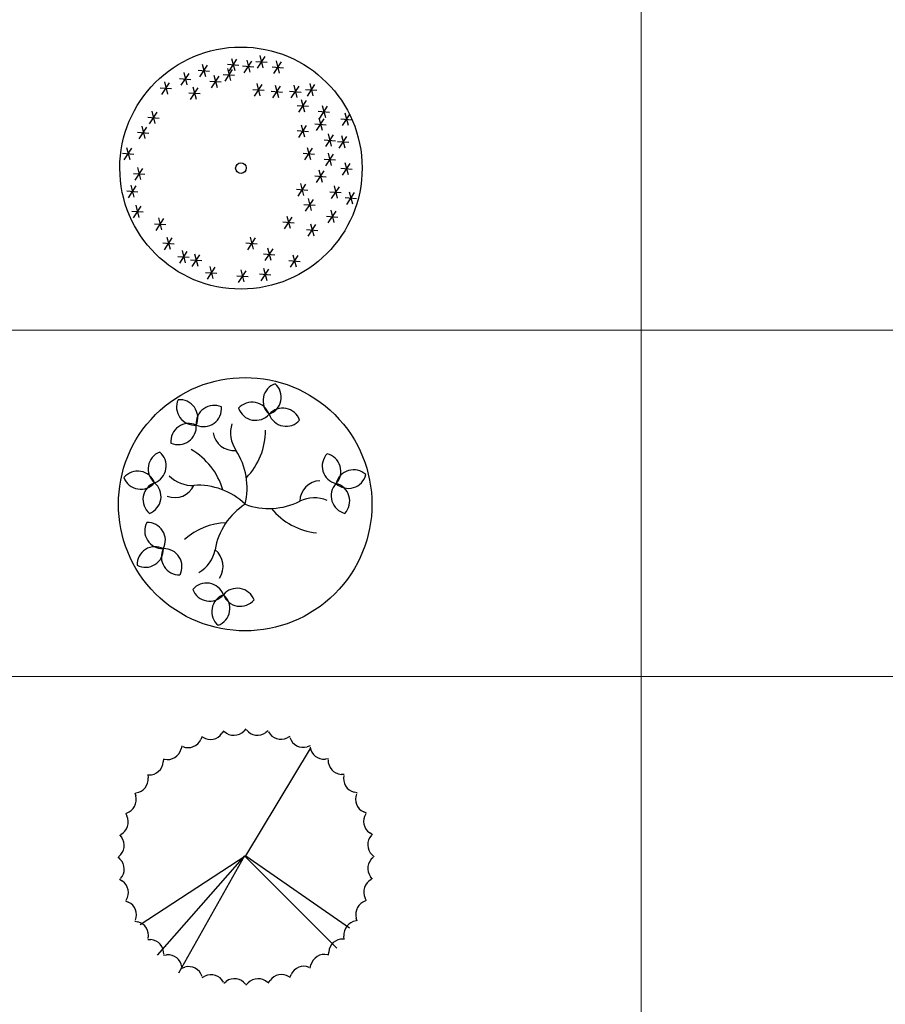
# Model space of a CAD drawing. Header units: millimetres. Extents: x -64078 to -62795, y 13127 to 13405.
# Tile 44 of 51: x -62999 to -62980, y 13332 to 13354. Entities that reach past the tile are written whole.
import ezdxf

# ---------------------------------------------------------------- set-up
doc = ezdxf.new("R2010")
doc.units = ezdxf.units.MM
doc.header["$LTSCALE"] = 1000
doc.header["$MEASUREMENT"] = 0
doc.linetypes.add('X6', pattern=[2, 1, -1])
for name, color, linetype in [('0植物', 72, 'Continuous'), ('A绿-1', 94, 'Continuous'), ('中文', 6, 'Continuous')]:
    doc.layers.add(name, color=color, linetype=linetype)

# ---------------------------------------------------------------- blocks, each defined once
blk = doc.blocks.new('合欢')
at = {"layer": 'A绿-1', "color": 111}
for p, q in [((-819, 962), (-923, 803)), ((-886, 974), (-843, 810)), ((-615, 939), (-719, 781)), ((-682, 952), (-639, 787)), ((-560, 934), (-407, 922)), ((-438, 1001), (-542, 843)), ((-505, 1014), (-462, 849)), ((-285, 940), (-242, 776)), ((-1338, 816), (-1185, 803)), ((-1216, 883), (-1319, 724)), ((-1283, 895), (-1240, 730)), ((-876, 826), (-979, 668)), ((-943, 838), (-900, 674)), ((-941, 895), (-788, 883)), ((-737, 872), (-584, 860)), ((-340, 861), (-187, 849)), ((-218, 928), (-322, 770)), ((-1587, 702), (-1435, 690)), ((-1465, 770), (-1569, 611)), ((-1532, 782), (-1489, 617)), ((-1179, 668), (-1026, 656)), ((-1057, 736), (-1161, 577)), ((-1124, 748), (-1081, 583)), ((-998, 759), (-845, 747)), ((-1848, 578), (-1695, 566)), ((-1726, 645), (-1830, 486)), ((-1793, 657), (-1750, 492)), ((-1340, 577), (-1444, 418)), ((-1407, 589), (-1365, 424)), ((-601, 555), (-448, 543)), ((-479, 622), (-583, 464)), ((-546, 634), (-503, 470)), ((-351, 532), (-199, 520)), ((-229, 600), (-333, 441)), ((-296, 612), (-254, 447)), ((-102, 532), (51, 520)), ((20, 600), (-84, 441)), ((-47, 612), (-4, 447)), ((113, 555), (266, 543)), ((235, 622), (132, 464)), ((168, 634), (211, 470)), ((-1462, 510), (-1310, 498)), ((122, 407), (18, 248)), ((55, 419), (98, 254)), ((0, 340), (153, 328)), ((405, 328), (302, 169)), ((338, 340), (381, 175)), ((-2018, 181), (-1865, 169)), ((-1896, 248), (-2000, 90)), ((-1963, 261), (-1920, 96)), ((360, 158), (256, -1)), ((283, 261), (436, 248)), ((293, 170), (336, 5)), ((590, 159), (742, 146)), ((712, 226), (608, 67)), ((644, 238), (687, 73)), ((-2032, 44), (-2136, -114)), ((-2099, 57), (-2056, -108)), ((0, 0), (153, -12)), ((122, 67), (18, -92)), ((55, 79), (98, -85)), ((238, 91), (391, 78)), ((-2154, -23), (-2001, -35)), ((363, -125), (515, -137)), ((485, -58), (381, -216)), ((418, -45), (460, -210)), ((666, -80), (562, -239)), ((599, -68), (642, -233)), ((-2236, -239), (-2340, -397)), ((-2303, -227), (-2260, -391)), ((201, -239), (98, -397)), ((134, -227), (177, -391)), ((544, -147), (697, -159)), ((-2358, -306), (-2205, -318)), ((79, -306), (232, -318)), ((363, -385), (515, -397)), ((485, -318), (381, -477)), ((418, -306), (460, -471)), ((-2089, -511), (-2192, -669)), ((-2156, -498), (-2113, -663)), ((590, -510), (742, -522)), ((712, -443), (608, -601)), ((644, -431), (687, -595)), ((-2211, -578), (-2058, -590)), ((238, -612), (391, -624)), ((360, -545), (256, -703)), ((293, -532), (336, -697)), ((-2179, -749), (-2283, -907)), ((-2246, -736), (-2204, -901)), ((-11, -793), (141, -805)), ((111, -726), (7, -885)), ((44, -714), (86, -878)), ((564, -760), (460, -919)), ((497, -748), (540, -912)), ((-2301, -816), (-2149, -828)), ((213, -930), (109, -1088)), ((146, -918), (188, -1082)), ((442, -827), (595, -839)), ((646, -906), (799, -919)), ((768, -839), (664, -998)), ((701, -827), (744, -992)), ((-2111, -1020), (-2215, -1179)), ((-2178, -1008), (-2136, -1173)), ((91, -997), (243, -1009)), ((-2233, -1088), (-2081, -1100)), ((-1805, -1190), (-1909, -1349)), ((-1872, -1178), (-1830, -1343)), ((-71, -1168), (-174, -1326)), ((-138, -1156), (-95, -1320)), ((397, -1156), (549, -1168)), ((519, -1088), (415, -1247)), ((452, -1076), (494, -1241)), ((-1927, -1258), (-1775, -1270)), ((-193, -1235), (-40, -1247)), ((247, -1270), (143, -1428)), ((180, -1258), (222, -1422)), ((-1692, -1451), (-1796, -1610)), ((-1759, -1439), (-1716, -1603)), ((-569, -1451), (-673, -1610)), ((-637, -1439), (-594, -1603)), ((125, -1337), (277, -1349)), ((-1814, -1518), (-1661, -1530)), ((-692, -1518), (-539, -1530)), ((-399, -1586), (-356, -1751)), ((-1610, -1699), (-1457, -1712)), ((-1488, -1632), (-1591, -1791)), ((-1555, -1620), (-1512, -1785)), ((-1318, -1678), (-1421, -1836)), ((-1385, -1665), (-1342, -1830)), ((-453, -1665), (-301, -1678)), ((-331, -1598), (-435, -1757)), ((9, -1689), (-95, -1847)), ((-58, -1677), (-16, -1841)), ((-1440, -1745), (-1287, -1757)), ((-1114, -1847), (-1217, -2006)), ((-1181, -1835), (-1138, -2000)), ((-455, -1858), (-412, -2023)), ((-113, -1756), (39, -1768)), ((-1236, -1915), (-1083, -1927)), ((-816, -1960), (-664, -1972)), ((-694, -1893), (-798, -2051)), ((-761, -1881), (-719, -2045)), ((-510, -1937), (-358, -1949)), ((-388, -1870), (-492, -2029))]:
    blk.add_line(p, q, dxfattribs=at)
for major_axis, start_param, end_param in [((-2, 1635), 4.711423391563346, 10.99460869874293), ((-2.1, 72), 4.683630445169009, 10.96681575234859)]:
    blk.add_ellipse((-759, -507, 753), major_axis=major_axis, ratio=1, start_param=start_param, end_param=end_param, dxfattribs=at)
blk = doc.blocks.new('盘槐树')
at = {"layer": 'A绿-1'}
for centre, major_axis, start_param, end_param in [((-2.6, -78.2), (-250.9, 250.9), -1.570796, 4.712389), ((97.9, 211.6), (-35.7, 35.7), -0.447546, 1.632422), ((47.7, 221.4), (-35.7, 35.7), 2.694046, 4.774015), ((-144.2, 193.9), (-35.7, 35.7), 0.366119, 2.446087), ((-185.8, 164.1), (35.7, 35.7), 5.078508, 7.158476), ((-89.4, 148.1), (-35.7, 35.7), -1.204678, 0.875291), ((-119.1, 189.7), (-35.7, 35.7), 1.936915, 4.016883), ((16.8, 157), (35.7, 35.7), 5.835639, 7.915607), ((102.3, 140.4), (35.7, 35.7), 5.835639, 7.915607), ((26.6, 207.2), (-35.7, 35.7), 1.12325, 3.203218), ((112.1, 190.5), (-35.7, 35.7), 1.12325, 3.203218), ((-160.2, 97.5), (35.7, 35.7), 0.366119, 2.446087), ((-189.9, 139.1), (-35.7, 35.7), 1.936915, 4.016883), ((45.8, 121.8), (-63.1, 63.1), 0.498351, 1.367768), ((-34.5, 130.8), (41.3, 41.3), 2.508769, 4.024429), ((-134.7, 127.9), (133.6, 133.6), 4.725496, 5.505811), ((-223.9, 20.7), (35.7, 35.7), 1.150418, 3.230387), ((-274.3, 29.1), (-35.7, 35.7), 2.721215, 4.801183), ((-247.1, -89.6), (133.6, 133.6), 5.772693, 6.553008), ((-189.1, -32.9), (135.8, 135.8), 5.259531, 6.080157), ((263.6, 28.6), (35.7, 35.7), 1.606861, 3.686829), ((214.7, 14), (-35.7, 35.7), 3.177657, 5.257626), ((-303.4, -36), (35.7, 35.7), 5.862807, 7.942776), ((-151.6, 63.7), (-63.1, 63.1), 1.561249, 2.414965), ((300.7, -32.4), (35.7, 35.7), 0.036065, 2.116033), ((286, 16.6), (35.7, 35.7), 3.177657, 5.257626), ((-295, 14.4), (35.7, 35.7), 2.721215, 4.801183), ((-238.3, -65.1), (35.7, 35.7), 1.150418, 3.230387), ((-288.6, -56.7), (-35.7, 35.7), 2.721215, 4.801183), ((-199.5, -1.3), (-41.3, 41.3), 1.98517, 3.50083), ((-135.1, -217.1), (135.8, 135.8), 0.023544, 0.844169), ((208.7, -70.8), (-41.3, 41.3), -0.749304, 0.766356), ((288.6, -54.8), (35.7, 35.7), 1.606861, 3.686829), ((239.6, -69.4), (35.7, 35.7), 4.748454, 6.828422), ((102.1, -239.1), (135.8, 135.8), 1.362261, 2.182886), ((64.1, 101.8), (-135.8, 135.8), 2.001458, 2.822083), ((190.4, -149.4), (63.1, 63.1), 0.365137, 1.251287), ((217.5, 29.1), (-133.6, 133.6), 1.467422, 2.247738), ((-233.4, -152.3), (35.7, 35.7), 1.881393, 3.961361), ((-276.5, -179.7), (35.7, 35.7), 5.022986, 7.102954), ((-47.8, -318.8), (133.6, 133.6), 0.828225, 1.504821), ((-254.7, -247.6), (35.7, 35.7), 0.310597, 2.390565), ((-282.1, -204.5), (35.7, 35.7), 3.452189, 5.532157), ((-186.8, -225.8), (-35.7, 35.7), 0.310597, 2.390565), ((-229.9, -253.2), (35.7, 35.7), 5.022986, 7.102954), ((-174.9, -190.6), (63.1, 63.1), 4.422226, 5.324479), ((-122.7, -252.2), (-41.3, 41.3), 3.323887, 4.839548), ((-110.8, -349.5), (-35.7, 35.7), 4.288758, 6.368727), ((-102.2, -299.2), (-35.7, 35.7), 1.147166, 3.227134), ((-25, -364.2), (35.7, 35.7), 5.859555, 7.939523), ((-45.7, -378.9), (35.7, 35.7), 1.147166, 3.227134), ((-96.1, -370.3), (-35.7, 35.7), 2.717962, 4.79793), ((-16.4, -313.8), (35.7, 35.7), 2.717962, 4.79793)]:
    blk.add_ellipse(centre, major_axis=major_axis, ratio=1, start_param=start_param, end_param=end_param, dxfattribs=at)
blk = doc.blocks.new('夹竹桃')
at = {"color": 74}
for p, q in [((-493.5, 1130.4), (-505.8, 1103.3)), ((-287.8, 1184.6), (-304.6, 1160)), ((-75.8, 1202.2), (-96.6, 1180.9)), ((136, 1182.7), (111.8, 1165.3)), ((341.2, 1126.8), (314.3, 1113.8)), ((-686.6, 1041.4), (-694, 1012.5)), ((533.6, 1036), (504.9, 1028)), ((-861.4, 920.2), (-863.7, 890.4)), ((707.3, 913.2), (677.6, 910.3)), ((-1012.5, 770.4), (-1009.5, 740.7)), ((857.1, 762.2), (827.3, 764.4)), ((-1135.2, 596.7), (-1127.2, 568)), ((978.3, 587.4), (949.4, 594.8)), ((-1226, 404.4), (-1213.1, 377.5)), ((1067.3, 394.2), (1040.1, 406.5)), ((-1281.9, 199.1), (-1264.6, 174.9)), ((1121.5, 188.5), (1096.8, 205.4)), ((-1301.4, -12.7), (-1280.1, -33.5)), ((1139.1, -23.5), (1117.7, -2.6)), ((-1283.8, -224.6), (-1259.2, -241.5)), ((1119.6, -235.3), (1102.2, -211)), ((-1229.7, -430.3), (-1202.5, -442.7)), ((1063.6, -440.5), (1050.7, -413.6)), ((-1140.6, -623.5), (-1111.7, -630.9)), ((972.9, -632.9), (964.9, -604.1)), ((-1019.4, -798.3), (-989.7, -800.6)), ((850.1, -806.6), (847.2, -776.9)), ((699.1, -956.3), (701.3, -926.5)), ((-869.7, -949.4), (-840, -946.4)), ((-696, -1072.1), (-667.2, -1064.1)), ((524.3, -1077.5), (531.7, -1048.6)), ((-503.6, -1162.9), (-476.7, -1150)), ((-298.4, -1218.8), (-274.1, -1201.5)), ((-86.6, -1238.3), (-65.7, -1217)), ((125.4, -1220.7), (142.2, -1196.1)), ((331.1, -1166.6), (343.4, -1139.4))]:
    blk.add_line(p, q, dxfattribs=at)
at = {"color": 76}
for p, q in [((-81.2, -6), (537.8, 1013.1)), ((-81.2, -6), (-1090.3, -659.7)), ((-94.6, -6), (-928.8, -948.1)), ((-94.6, -6), (-727, -1121.2)), ((-94.6, -6), (780, -890.4)), ((-81.2, -6), (901.1, -698.2))]:
    blk.add_line(p, q, dxfattribs=at)
at = {"color": 74}
for centre, start, end in [((-414.4, 1235), 237.30699, 325.64225), ((-191.7, 1273.8), 227.30699, 315.64225), ((34.3, 1273.4), 217.30699, 305.64225), ((256.8, 1233.7), 207.30699, 295.64225), ((-626.9, 1158.1), 247.30699, 335.64225), ((469, 1156), 197.30699, 285.64225), ((-822.8, 1045.5), 257.30699, 345.64225), ((664.6, 1042.6), 187.30699, 275.64225), ((-996.3, 900.5), 267.30699, 355.64225), ((837.4, 897), 177.30699, 265.64225), ((982.4, 723.6), 167.30699, 255.64225), ((-1141.9, 727.7), 277.30699, 5.64225), ((-1255.2, 532.1), 287.30699, 15.64225), ((1095, 527.7), 157.30699, 245.64225), ((-1333, 319.9), 297.30699, 25.64225), ((1171.9, 315.1), 147.30699, 235.64225), ((-1372.6, 97.4), 307.30699, 35.64225), ((1210.7, 92.5), 137.30699, 225.64225), ((-1373.1, -128.6), 317.30699, 45.64225), ((1210.3, -133.5), 127.30699, 215.64225), ((-1334.2, -351.3), 327.30699, 55.64225), ((1170.6, -356), 117.30699, 205.64225), ((-1257.3, -563.8), 337.30699, 65.64225), ((1092.9, -568.3), 107.30699, 195.64225), ((-1144.7, -759.7), 347.30699, 75.64225), ((979.5, -763.8), 97.30699, 185.64225), ((-999.8, -933.1), 357.30699, 85.64225), ((833.9, -936.6), 87.30699, 175.64225), ((-826.9, -1078.8), 7.30699, 95.64225), ((660.5, -1081.6), 77.30699, 165.64225), ((-631.4, -1192.1), 17.30699, 105.64225), ((464.6, -1194.2), 67.30699, 155.64225), ((-419.1, -1269.8), 27.30699, 115.64225), ((-196.6, -1309.5), 37.30699, 125.64225), ((29.4, -1309.9), 47.30699, 135.64225), ((252, -1271.1), 57.30699, 145.64225)]:
    blk.add_arc(centre, 133, start, end, dxfattribs=at)

msp = doc.modelspace()

# ---------------------------------------------------------------- linework, layer by layer
at = {"layer": '中文', "lineweight": 0}
for p, q in [((-62985.442, 13262.175), (-62985.441, 13381.612)), ((-63029.998, 13346.917), (-62821.334, 13346.914)), ((-63029.998, 13339.213), (-62821.334, 13339.211))]:
    msp.add_line(p, q, dxfattribs=at)

# ---------------------------------------------------------------- block references
at = {"layer": '0植物', "xscale": 0.002336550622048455, "yscale": 0.00233655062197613, "zscale": 0.0023365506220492, "rotation": 0.2531209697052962}
msp.add_blockref('夹竹桃', (-62994.035, 13335.241, -1.325), dxfattribs=at)
at = {"layer": 'A绿-1', "xscale": 0.00164670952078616, "yscale": 0.001646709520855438, "zscale": 0.001646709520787}
msp.add_blockref('合欢', (-62993.086, 13351.353, -1.24), dxfattribs=at)
at = {"layer": 'A绿-1', "linetype": 'X6', "xscale": 0.007938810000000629, "yscale": 0.007938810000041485, "zscale": 0.00793881}
msp.add_blockref('盘槐树', (-62994.222, 13343.664, 0.278), dxfattribs=at)

doc.saveas('drawing.dxf')
